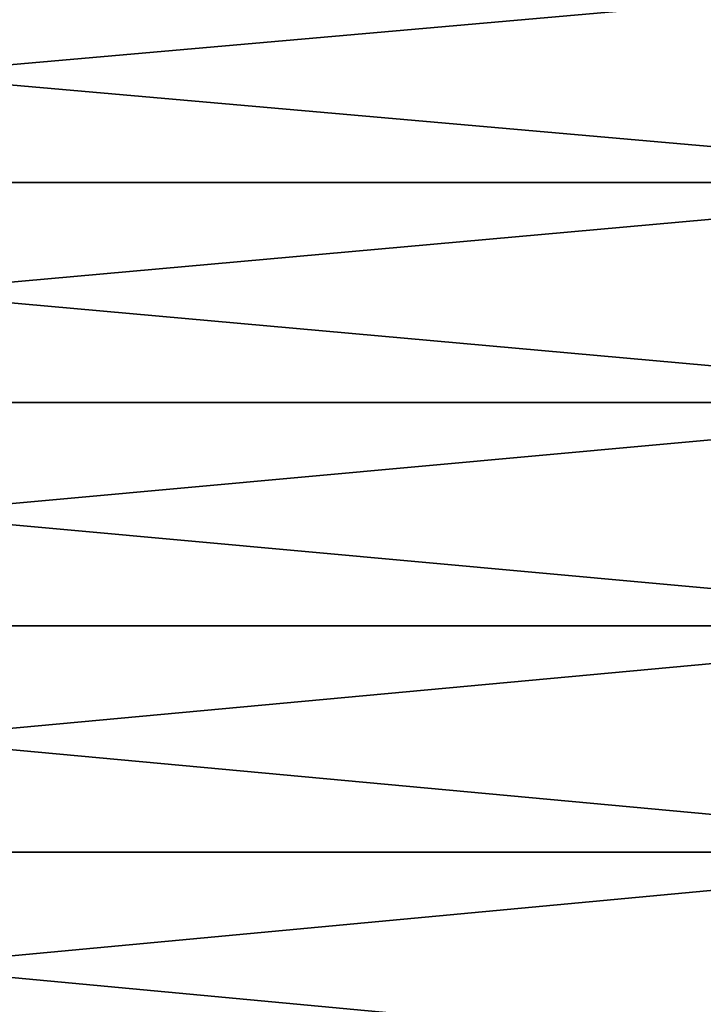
# Model space of a CAD drawing. Header units: metres. Extents: x -2 to 85, y -75 to 75.
# Tile 166 of 230: x 77.85 to 81.5, y 3.77 to 9.02. Entities that reach past the tile are written whole.
import ezdxf

# ---------------------------------------------------------------- set-up
doc = ezdxf.new("R2010")
doc.units = ezdxf.units.M
doc.layers.add('solid_21204500', color=7, linetype='CONTINUOUS')

msp = doc.modelspace()

# ---------------------------------------------------------------- linework, layer by layer
at = {"layer": 'solid_21204500'}
for points in [[(83.727272, 8.152752, -22.040478), (70.650002, 8.152752, -22.040478), (70.650002, 9.303338, -21.580034)], [(83.727272, 9.303338, -21.580034), (83.727272, 8.152752, -22.040478), (70.650002, 9.303338, -21.580034)], [(83.727272, 9.303338, 21.580034), (70.650002, 9.303338, 21.580034), (70.650002, 8.152752, 22.040478)], [(83.727272, 8.152752, 22.040478), (83.727272, 9.303338, 21.580034), (70.650002, 8.152752, 22.040478)], [(83.727272, 6.979493, -22.439623), (70.650002, 6.979493, -22.439623), (70.650002, 8.152752, -22.040478)], [(83.727272, 8.152752, -22.040478), (83.727272, 6.979493, -22.439623), (70.650002, 8.152752, -22.040478)], [(83.727272, 8.152752, 22.040478), (70.650002, 8.152752, 22.040478), (70.650002, 6.979493, 22.439623)], [(83.727272, 6.979493, 22.439623), (83.727272, 8.152752, 22.040478), (70.650002, 6.979493, 22.439623)], [(83.727272, 5.786822, -22.776361), (70.650002, 5.786822, -22.776361), (70.650002, 6.979493, -22.439623)], [(83.727272, 6.979493, -22.439623), (83.727272, 5.786822, -22.776361), (70.650002, 6.979493, -22.439623)], [(83.727272, 6.979493, 22.439623), (70.650002, 6.979493, 22.439623), (70.650002, 5.786822, 22.776361)], [(83.727272, 5.786822, 22.776361), (83.727272, 6.979493, 22.439623), (70.650002, 5.786822, 22.776361)], [(83.727272, 4.578059, -23.049759), (70.650002, 4.578059, -23.049759), (70.650002, 5.786822, -22.776361)], [(83.727272, 5.786822, -22.776361), (83.727272, 4.578059, -23.049759), (70.650002, 5.786822, -22.776361)], [(83.727272, 5.786822, 22.776361), (70.650002, 5.786822, 22.776361), (70.650002, 4.578059, 23.049759)], [(83.727272, 4.578059, 23.049759), (83.727272, 5.786822, 22.776361), (70.650002, 4.578059, 23.049759)], [(83.727272, 3.356563, -23.259052), (70.650002, 3.356563, -23.259052), (70.650002, 4.578059, -23.049759)], [(83.727272, 4.578059, -23.049759), (83.727272, 3.356563, -23.259052), (70.650002, 4.578059, -23.049759)], [(83.727272, 4.578059, 23.049759), (70.650002, 4.578059, 23.049759), (70.650002, 3.356563, 23.259052)], [(83.727272, 3.356563, 23.259052), (83.727272, 4.578059, 23.049759), (70.650002, 3.356563, 23.259052)]]:
    msp.add_3dface(points, dxfattribs=at)

doc.saveas('drawing.dxf')
